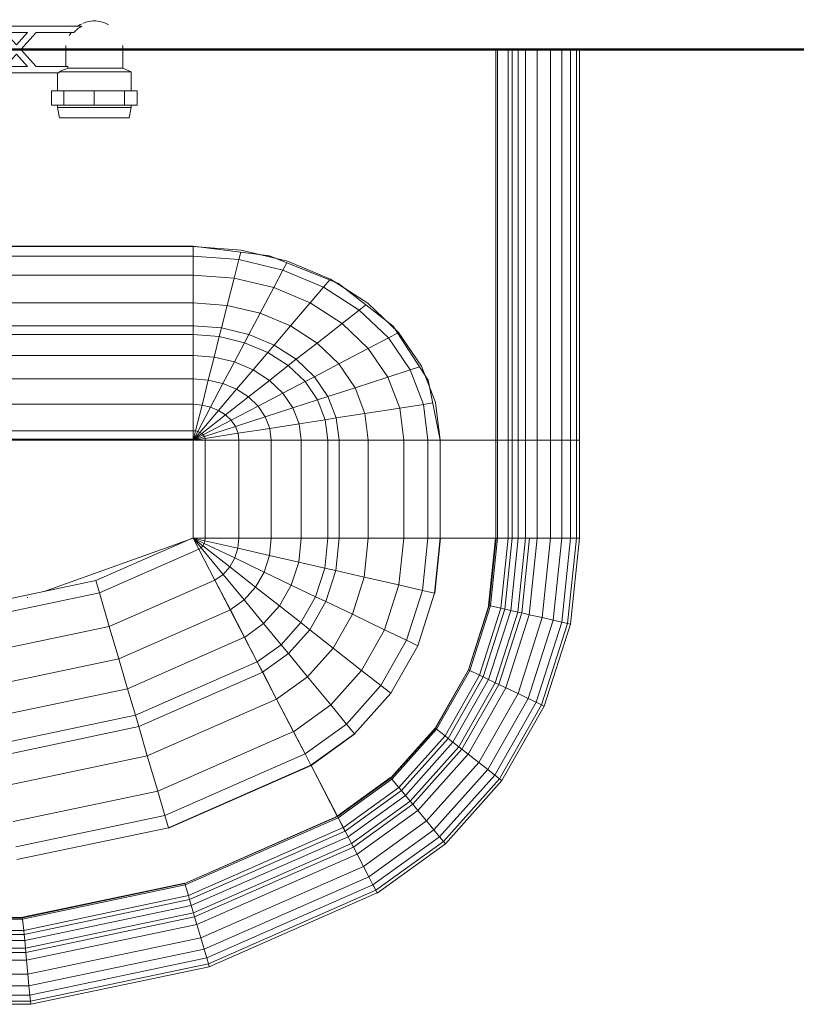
# Model space of a CAD drawing. Header units: millimetres. Extents: x 24644 to 52152, y 2709 to 38988.
# Tile 66 of 93: x 34707 to 35071, y 36380 to 36842. Entities that reach past the tile are written whole.
import ezdxf

# ---------------------------------------------------------------- set-up
doc = ezdxf.new("R2010")
doc.units = ezdxf.units.MM
for name, color, linetype, lineweight in [('A-WALL-____-MCUT', 113, 'Continuous', 50), ('A-WALL-____-OTLN', 113, 'Continuous', 20), ('M-EQPM-____-OTLN', 50, 'Continuous', 20)]:
    doc.layers.add(name, color=color, linetype=linetype, lineweight=lineweight)

# ---------------------------------------------------------------- blocks, each defined once
blk = doc.blocks.new('Прямая форма - V line-609016-В_Этаж 01_Вентиляция')
at = {"layer": 'M-EQPM-____-OTLN', "color": 9}
for p, q in [((260.87, 0), (260.87, -183.24)), ((260.84, -183.27), (260.84, 0)), ((261.6, -183.27), (261.6, 0)), ((266.64, -183.27), (266.64, 0)), ((268.48, -183.27), (268.48, 0)), ((271.3, -183.27), (271.3, 0)), ((274.68, -183.27), (274.68, 0)), ((280.15, -183.27), (280.15, 0)), ((286.45, -183.27), (286.45, 0)), ((291.73, -183.27), (291.73, 0)), ((295.82, -183.27), (295.82, 0)), ((298.6, -183.27), (298.6, 0)), ((299.99, -183.27), (299.99, 0)), ((21.39, -92.32), (118.83, -92.32)), ((118.83, -92.28), (21.4, -92.28)), ((154.66, -96.74), (118.83, -92.28)), ((118.83, -92.32), (118.83, -96.84)), ((118.83, -92.32), (141.45, -94.07)), ((118.83, -96.84), (118.83, -92.32)), ((118.83, -96.84), (21.06, -96.84)), ((118.83, -96.84), (118.83, -105.76)), ((140.32, -98.51), (118.83, -96.84)), ((118.83, -105.76), (118.83, -96.84)), ((141.2, -95.06), (140.32, -98.51)), ((141.45, -94.07), (163.2, -99.24)), ((157.58, -97.91), (150.5, -96.22)), ((186.98, -109.66), (154.66, -96.74)), ((140.32, -98.51), (138.11, -107.25)), ((160.99, -103.42), (140.32, -98.51)), ((162.8, -99.99), (160.99, -103.42)), ((163.2, -99.24), (183.25, -107.65)), ((118.83, -105.76), (18.71, -105.76)), ((118.83, -105.76), (118.83, -118.79)), ((138.11, -107.25), (118.83, -105.76)), ((118.83, -118.79), (118.83, -105.76)), ((160.99, -103.42), (156.64, -111.66)), ((180.04, -111.41), (160.99, -103.42)), ((138.11, -107.25), (134.86, -120.03)), ((156.64, -111.66), (138.11, -107.25)), ((182.92, -108.03), (180.04, -111.41)), ((183.25, -107.65), (200.82, -118.96)), ((189.8, -111.86), (185.36, -109.01)), ((212.64, -129.78), (186.98, -109.66)), ((156.64, -111.66), (150.29, -123.7)), ((173.73, -118.82), (156.64, -111.66)), ((180.04, -111.41), (173.73, -118.82)), ((196.74, -122.16), (180.04, -111.41)), ((118.83, -118.79), (16.37, -118.79)), ((118.83, -118.79), (118.83, -129.56)), ((134.86, -120.03), (118.83, -118.79)), ((118.83, -129.56), (118.83, -118.79)), ((134.86, -120.03), (132.18, -130.59)), ((150.29, -123.7), (134.86, -120.03)), ((173.73, -118.82), (164.5, -129.66)), ((188.7, -128.46), (173.73, -118.82)), ((199.83, -119.73), (196.74, -122.16)), ((200.82, -118.96), (215.24, -132.74)), ((150.29, -123.7), (145.03, -133.65)), ((164.5, -129.66), (150.29, -123.7)), ((196.74, -122.16), (188.7, -128.46)), ((210.44, -135.26), (196.74, -122.16)), ((188.7, -128.46), (176.96, -137.68)), ((200.99, -140.21), (188.7, -128.46)), ((213.45, -131.03), (209.86, -127.6)), ((118.83, -133.71), (14.47, -133.71)), ((118.83, -129.56), (15, -129.56)), ((118.83, -129.56), (118.83, -133.71)), ((132.18, -130.59), (118.83, -129.56)), ((118.83, -133.71), (118.83, -129.56)), ((118.83, -133.71), (118.83, -143.5)), ((131.15, -134.66), (118.83, -133.71)), ((118.83, -143.5), (118.83, -133.71)), ((132.18, -130.59), (131.15, -134.66)), ((145.03, -133.65), (132.18, -130.59)), ((145.03, -133.65), (143.01, -137.48)), ((156.87, -138.61), (145.03, -133.65)), ((164.5, -129.66), (156.87, -138.61)), ((176.96, -137.68), (164.5, -129.66)), ((214.73, -133.01), (210.44, -135.26)), ((229.11, -155.13), (212.64, -129.78)), ((215.24, -132.74), (225.96, -148.47)), ((131.15, -134.66), (128.72, -144.27)), ((143.01, -137.48), (131.15, -134.66)), ((143.01, -137.48), (138.23, -146.53)), ((153.93, -142.06), (143.01, -137.48)), ((176.96, -137.68), (167.24, -145.29)), ((187.18, -147.45), (176.96, -137.68)), ((210.44, -135.26), (200.99, -140.21)), ((220.62, -150.2), (210.44, -135.26)), ((153.93, -142.06), (146.99, -150.2)), ((156.87, -138.61), (153.93, -142.06)), ((163.51, -148.22), (153.93, -142.06)), ((167.24, -145.29), (156.87, -138.61)), ((200.99, -140.21), (187.18, -147.45)), ((210.13, -153.61), (200.99, -140.21)), ((118.83, -143.5), (13.23, -143.5)), ((118.83, -143.5), (118.83, -154.51)), ((128.72, -144.27), (118.83, -143.5)), ((118.83, -154.51), (118.83, -143.5)), ((128.72, -144.27), (125.98, -155.06)), ((138.23, -146.53), (128.72, -144.27)), ((138.23, -146.53), (132.86, -156.7)), ((146.99, -150.2), (138.23, -146.53)), ((167.24, -145.29), (163.51, -148.22)), ((175.76, -153.43), (167.24, -145.29)), ((187.18, -147.45), (175.76, -153.43)), ((194.78, -158.6), (187.18, -147.45)), ((146.99, -150.2), (139.2, -159.35)), ((154.68, -155.15), (146.99, -150.2)), ((163.51, -148.22), (154.68, -155.15)), ((171.37, -155.74), (163.51, -148.22)), ((220.62, -150.2), (210.13, -153.61)), ((224.98, -148.78), (220.62, -150.2)), ((226.89, -166.41), (220.62, -150.2)), ((225.96, -148.47), (232.55, -165.53)), ((118.83, -154.51), (11.83, -154.51)), ((118.83, -154.51), (118.83, -166.38)), ((125.98, -155.06), (118.83, -154.51)), ((118.83, -166.38), (118.83, -154.51)), ((125.98, -155.06), (123.03, -166.71)), ((132.86, -156.7), (125.98, -155.06)), ((132.86, -156.7), (127.07, -167.67)), ((139.2, -159.35), (132.86, -156.7)), ((154.68, -155.15), (144.76, -162.93)), ((160.98, -161.18), (154.68, -155.15)), ((171.37, -155.74), (160.98, -161.18)), ((175.76, -153.43), (171.37, -155.74)), ((177.21, -164.3), (171.37, -155.74)), ((182.09, -162.72), (175.76, -153.43)), ((210.13, -153.61), (194.78, -158.6)), ((215.75, -168.15), (210.13, -153.61)), ((229.73, -158.23), (227.69, -152.95)), ((234.78, -183.24), (229.11, -155.13)), ((139.2, -159.35), (130.79, -169.23)), ((144.76, -162.93), (139.2, -159.35)), ((160.98, -161.18), (149.32, -167.29)), ((165.67, -168.05), (160.98, -161.18)), ((194.78, -158.6), (182.09, -162.72)), ((199.45, -170.69), (194.78, -158.6)), ((144.76, -162.93), (134.05, -171.33)), ((149.32, -167.29), (144.76, -162.93)), ((177.21, -164.3), (165.67, -168.05)), ((182.09, -162.72), (177.21, -164.3)), ((180.8, -173.6), (177.21, -164.3)), ((185.98, -172.79), (182.09, -162.72)), ((231.25, -165.73), (226.89, -166.41)), ((232.55, -165.53), (234.78, -183.27)), ((118.83, -166.38), (9.11, -166.38)), ((118.83, -166.38), (118.83, -178.78)), ((123.03, -166.71), (118.83, -166.38)), ((118.83, -178.78), (118.83, -166.38)), ((123.03, -166.71), (119.94, -178.86)), ((127.07, -167.67), (121.02, -179.12)), ((130.79, -169.23), (122.01, -179.53)), ((127.07, -167.67), (123.03, -166.71)), ((130.79, -169.23), (127.07, -167.67)), ((134.05, -171.33), (130.79, -169.23)), ((149.32, -167.29), (136.73, -173.89)), ((152.71, -172.26), (149.32, -167.29)), ((165.67, -168.05), (152.71, -172.26)), ((168.55, -175.51), (165.67, -168.05)), ((199.45, -170.69), (185.98, -172.79)), ((215.75, -168.15), (199.45, -170.69)), ((201.03, -183.27), (199.45, -170.69)), ((226.89, -166.41), (215.75, -168.15)), ((217.65, -183.27), (215.75, -168.15)), ((229.01, -183.27), (226.89, -166.41)), ((134.05, -171.33), (122.88, -180.09)), ((136.73, -173.89), (123.59, -180.77)), ((136.73, -173.89), (134.05, -171.33)), ((138.72, -176.81), (136.73, -173.89)), ((152.71, -172.26), (138.72, -176.81)), ((154.8, -177.66), (152.71, -172.26)), ((180.8, -173.6), (168.55, -175.51)), ((185.98, -172.79), (180.8, -173.6)), ((182.02, -183.27), (180.8, -173.6)), ((187.3, -183.27), (185.98, -172.79)), ((118.83, -178.78), (-118.83, -178.78)), ((118.83, -178.78), (118.83, -182.73)), ((119.94, -178.86), (118.83, -178.78)), ((118.83, -182.73), (118.83, -178.78)), ((119.94, -178.86), (118.83, -183.27)), ((121.02, -179.12), (118.83, -183.27)), ((122.01, -179.53), (118.83, -183.27)), ((121.02, -179.12), (119.94, -178.86)), ((122.01, -179.53), (121.02, -179.12)), ((122.88, -180.09), (122.01, -179.53)), ((138.72, -176.81), (124.12, -181.55)), ((139.94, -179.98), (124.45, -182.4)), ((139.94, -179.98), (138.72, -176.81)), ((154.8, -177.66), (139.94, -179.98)), ((140.36, -183.27), (139.94, -179.98)), ((168.55, -175.51), (154.8, -177.66)), ((155.5, -183.27), (154.8, -177.66)), ((169.53, -183.27), (168.55, -175.51)), ((5.34, -182.73), (118.83, -182.73)), ((118.83, -183.27), (7.32, -183.27)), ((122.88, -180.09), (118.83, -183.27)), ((123.59, -180.77), (118.83, -183.27)), ((124.12, -181.55), (118.83, -183.27)), ((124.45, -182.4), (118.83, -183.27)), ((118.83, -183.27), (118.83, -229.07)), ((118.83, -229.07), (118.83, -183.27)), ((118.83, -183.27), (124.56, -183.27)), ((124.56, -183.27), (118.83, -183.27)), ((123.59, -180.77), (122.88, -180.09)), ((124.12, -181.55), (123.59, -180.77)), ((124.45, -182.4), (124.12, -181.55)), ((124.56, -183.27), (124.45, -182.4)), ((124.56, -229.09), (124.56, -183.27)), ((124.56, -183.27), (140.36, -183.27)), ((140.36, -183.27), (124.56, -183.27)), ((140.36, -229.09), (140.36, -183.27)), ((140.36, -183.27), (155.5, -183.27)), ((155.5, -183.27), (140.36, -183.27)), ((155.5, -229.09), (155.5, -183.27)), ((155.5, -183.27), (169.53, -183.27)), ((169.53, -183.27), (155.5, -183.27)), ((169.53, -229.09), (169.53, -183.27)), ((169.53, -183.27), (182.02, -183.27)), ((182.02, -183.27), (169.53, -183.27)), ((182.02, -229.09), (182.02, -183.27)), ((182.02, -183.27), (187.3, -183.27)), ((187.3, -183.27), (182.02, -183.27)), ((187.3, -229.09), (187.3, -183.27)), ((187.3, -183.27), (201.03, -183.27)), ((201.03, -183.27), (187.3, -183.27)), ((201.03, -229.09), (201.03, -183.27)), ((201.03, -183.27), (217.65, -183.27)), ((217.65, -183.27), (201.03, -183.27)), ((217.65, -229.09), (217.65, -183.27)), ((217.65, -183.27), (229.01, -183.27)), ((229.01, -183.27), (217.65, -183.27)), ((229.01, -229.09), (229.01, -183.27)), ((229.01, -183.27), (234.78, -183.27)), ((234.78, -183.27), (229.01, -183.27)), ((260.84, -183.24), (234.78, -183.24)), ((234.78, -229.09), (234.78, -183.27)), ((234.78, -183.27), (260.84, -183.27)), ((260.84, -229.09), (260.84, -183.27)), ((260.87, -183.27), (261.6, -183.27)), ((261.6, -183.27), (260.87, -183.27)), ((261.6, -229.09), (261.6, -183.27)), ((261.6, -183.27), (266.64, -183.27)), ((266.64, -183.27), (261.6, -183.27)), ((266.64, -229.09), (266.64, -183.27)), ((266.64, -183.27), (268.48, -183.27)), ((268.48, -183.27), (266.64, -183.27)), ((268.48, -229.09), (268.48, -183.27)), ((268.48, -183.27), (271.3, -183.27)), ((271.3, -183.27), (268.48, -183.27)), ((271.3, -229.09), (271.3, -183.27)), ((271.3, -183.27), (274.68, -183.27)), ((274.68, -183.27), (271.3, -183.27)), ((274.68, -229.09), (274.68, -183.27)), ((274.68, -183.27), (276.59, -183.27)), ((276.59, -183.27), (274.68, -183.27)), ((276.59, -183.27), (280.15, -183.27)), ((280.15, -183.27), (276.59, -183.27)), ((280.15, -229.09), (280.15, -183.27)), ((280.15, -183.27), (286.45, -183.27)), ((286.45, -183.27), (280.15, -183.27)), ((286.45, -229.09), (286.45, -183.27)), ((286.45, -183.27), (291.73, -183.27)), ((291.73, -183.27), (286.45, -183.27)), ((291.73, -229.09), (291.73, -183.27)), ((291.73, -183.27), (295.82, -183.27)), ((295.82, -183.27), (291.73, -183.27)), ((295.82, -229.09), (295.82, -183.27)), ((295.82, -183.27), (298.6, -183.27)), ((298.6, -183.27), (295.82, -183.27)), ((298.6, -229.09), (298.6, -183.27)), ((298.6, -183.27), (299.99, -183.27)), ((299.99, -183.27), (298.6, -183.27)), ((299.99, -229.09), (299.99, -183.27)), ((118.83, -229.09), (49.02, -254.19)), ((73.23, -249.09), (118.83, -229.07)), ((124.56, -229.09), (118.83, -229.09)), ((118.83, -229.09), (124.43, -230.37)), ((118.83, -229.09), (124.56, -229.09)), ((118.83, -229.09), (124.04, -231.59)), ((118.83, -229.09), (124.43, -230.37)), ((118.83, -229.09), (123.41, -232.69)), ((118.83, -229.09), (124.04, -231.59)), ((118.83, -229.09), (122.57, -233.63)), ((118.83, -229.09), (123.41, -232.69)), ((118.83, -229.09), (121.56, -234.36)), ((118.83, -229.09), (122.57, -233.63)), ((121.57, -234.34), (118.85, -229.09)), ((124.04, -231.59), (124.43, -230.37)), ((124.04, -231.59), (124.43, -230.37)), ((124.43, -230.37), (124.56, -229.09)), ((124.43, -230.37), (124.56, -229.09)), ((139.86, -233.89), (124.43, -230.37)), ((139.86, -233.89), (124.43, -230.37)), ((140.36, -229.09), (124.56, -229.09)), ((140.36, -229.09), (124.56, -229.09)), ((139.86, -233.89), (140.36, -229.09)), ((139.86, -233.89), (140.36, -229.09)), ((155.5, -229.09), (140.36, -229.09)), ((155.5, -229.09), (140.36, -229.09)), ((154.66, -237.26), (155.5, -229.09)), ((154.66, -237.26), (155.5, -229.09)), ((169.53, -229.09), (155.5, -229.09)), ((169.53, -229.09), (155.5, -229.09)), ((168.36, -240.39), (169.53, -229.09)), ((168.36, -240.39), (169.53, -229.09)), ((182.02, -229.09), (169.53, -229.09)), ((182.02, -229.09), (169.53, -229.09)), ((180.56, -243.17), (182.02, -229.09)), ((180.56, -243.17), (182.02, -229.09)), ((187.3, -229.09), (182.02, -229.09)), ((187.3, -229.09), (182.02, -229.09)), ((185.73, -244.35), (187.3, -229.09)), ((185.73, -244.35), (187.3, -229.09)), ((201.03, -229.09), (187.3, -229.09)), ((201.03, -229.09), (187.3, -229.09)), ((199.15, -247.41), (201.03, -229.09)), ((199.15, -247.41), (201.03, -229.09)), ((217.65, -229.09), (201.03, -229.09)), ((217.65, -229.09), (201.03, -229.09)), ((215.38, -251.11), (217.65, -229.09)), ((215.38, -251.11), (217.65, -229.09)), ((229.01, -229.09), (217.65, -229.09)), ((229.01, -229.09), (217.65, -229.09)), ((226.48, -253.64), (229.01, -229.09)), ((226.48, -253.64), (229.01, -229.09)), ((234.78, -229.09), (229.01, -229.09)), ((234.78, -229.09), (229.01, -229.09)), ((232.12, -254.93), (234.78, -229.09)), ((232.12, -254.93), (234.78, -229.09)), ((232.25, -254.96), (234.91, -229.09)), ((232.25, -254.96), (234.91, -229.09)), ((260.84, -229.09), (234.78, -229.09)), ((234.91, -229.09), (234.78, -229.09)), ((260.71, -229.09), (234.91, -229.09)), ((257.45, -260.7), (260.71, -229.09)), ((257.45, -260.7), (260.71, -229.09)), ((257.58, -260.73), (260.84, -229.09)), ((257.58, -260.73), (260.84, -229.09)), ((257.71, -260.76), (260.97, -229.09)), ((257.71, -260.76), (260.97, -229.09)), ((258.32, -260.9), (261.6, -229.09)), ((258.32, -260.9), (261.6, -229.09)), ((260.84, -229.09), (260.71, -229.09)), ((260.97, -229.09), (260.84, -229.09)), ((261.6, -229.09), (260.97, -229.09)), ((266.64, -229.09), (261.6, -229.09)), ((266.64, -229.09), (261.6, -229.09)), ((263.25, -262.03), (266.64, -229.09)), ((263.25, -262.03), (266.64, -229.09)), ((265.04, -262.43), (268.48, -229.09)), ((265.04, -262.43), (268.48, -229.09)), ((268.48, -229.09), (266.64, -229.09)), ((268.48, -229.09), (266.64, -229.09)), ((267.8, -263.06), (271.3, -229.09)), ((267.8, -263.06), (271.3, -229.09)), ((271.3, -229.09), (268.48, -229.09)), ((271.3, -229.09), (268.48, -229.09)), ((271.1, -263.82), (274.68, -229.09)), ((271.1, -263.82), (274.68, -229.09)), ((274.68, -229.09), (271.3, -229.09)), ((274.68, -229.09), (271.3, -229.09)), ((272.96, -264.24), (276.59, -229.09)), ((272.96, -264.24), (276.59, -229.09)), ((276.59, -229.09), (274.68, -229.09)), ((276.59, -229.09), (274.68, -229.09)), ((276.45, -265.04), (280.15, -229.09)), ((276.45, -265.04), (280.15, -229.09)), ((280.15, -229.09), (276.59, -229.09)), ((280.15, -229.09), (276.59, -229.09)), ((286.45, -229.09), (280.15, -229.09)), ((286.45, -229.09), (280.15, -229.09)), ((282.6, -266.44), (286.45, -229.09)), ((282.6, -266.44), (286.45, -229.09)), ((291.73, -229.09), (286.45, -229.09)), ((291.73, -229.09), (286.45, -229.09)), ((287.76, -267.61), (291.73, -229.09)), ((287.76, -267.61), (291.73, -229.09)), ((295.82, -229.09), (291.73, -229.09)), ((295.82, -229.09), (291.73, -229.09)), ((291.75, -268.53), (295.82, -229.09)), ((291.75, -268.53), (295.82, -229.09)), ((294.47, -269.15), (298.6, -229.09)), ((294.47, -269.15), (298.6, -229.09)), ((298.6, -229.09), (295.82, -229.09)), ((298.6, -229.09), (295.82, -229.09)), ((295.83, -269.46), (299.99, -229.09)), ((295.83, -269.46), (299.99, -229.09)), ((299.99, -229.09), (298.6, -229.09)), ((299.99, -229.09), (298.6, -229.09)), ((74.91, -254.82), (121.57, -234.34)), ((74.91, -254.82), (121.57, -234.34)), ((121.56, -234.36), (122.57, -233.63)), ((121.56, -234.36), (122.57, -233.63)), ((129.09, -248.88), (121.56, -234.36)), ((129.11, -248.85), (121.57, -234.34)), ((122.57, -233.63), (123.41, -232.69)), ((122.57, -233.63), (123.41, -232.69)), ((132.89, -246.14), (122.57, -233.63)), ((132.89, -246.14), (122.57, -233.63)), ((123.41, -232.69), (124.04, -231.59)), ((123.41, -232.69), (124.04, -231.59)), ((136.04, -242.61), (123.41, -232.69)), ((136.04, -242.61), (123.41, -232.69)), ((138.4, -238.46), (124.04, -231.59)), ((138.4, -238.46), (124.04, -231.59)), ((138.4, -238.46), (139.86, -233.89)), ((138.4, -238.46), (139.86, -233.89)), ((154.66, -237.26), (139.86, -233.89)), ((154.66, -237.26), (139.86, -233.89)), ((136.04, -242.61), (138.4, -238.46)), ((136.04, -242.61), (138.4, -238.46)), ((152.17, -245.06), (138.4, -238.46)), ((152.17, -245.06), (138.4, -238.46)), ((152.17, -245.06), (154.66, -237.26)), ((152.17, -245.06), (154.66, -237.26)), ((168.36, -240.39), (154.66, -237.26)), ((168.36, -240.39), (154.66, -237.26)), ((132.89, -246.14), (136.04, -242.61)), ((132.89, -246.14), (136.04, -242.61)), ((148.15, -252.12), (136.04, -242.61)), ((148.15, -252.12), (136.04, -242.61)), ((164.92, -251.17), (168.36, -240.39)), ((164.92, -251.17), (168.36, -240.39)), ((180.56, -243.17), (168.36, -240.39)), ((180.56, -243.17), (168.36, -240.39)), ((176.28, -256.6), (180.56, -243.17)), ((176.28, -256.6), (180.56, -243.17)), ((185.73, -244.35), (180.56, -243.17)), ((185.73, -244.35), (180.56, -243.17)), ((181.08, -258.9), (185.73, -244.35)), ((181.08, -258.9), (185.73, -244.35)), ((199.15, -247.41), (185.73, -244.35)), ((199.15, -247.41), (185.73, -244.35)), ((24.73, -259.3), (73.23, -249.09)), ((74.91, -254.82), (73.23, -249.09)), ((74.91, -254.82), (73.23, -249.09)), ((79.55, -270.61), (129.11, -248.85)), ((79.55, -270.61), (129.11, -248.85)), ((129.09, -248.88), (132.89, -246.14)), ((129.09, -248.88), (132.89, -246.14)), ((136.31, -262.79), (129.09, -248.88)), ((136.33, -262.77), (129.11, -248.85)), ((142.78, -258.12), (132.89, -246.14)), ((142.78, -258.12), (132.89, -246.14)), ((148.15, -252.12), (152.17, -245.06)), ((148.15, -252.12), (152.17, -245.06)), ((164.92, -251.17), (152.17, -245.06)), ((164.92, -251.17), (152.17, -245.06)), ((193.57, -264.88), (199.15, -247.41)), ((193.57, -264.88), (199.15, -247.41)), ((215.38, -251.11), (199.15, -247.41)), ((215.38, -251.11), (199.15, -247.41)), ((142.78, -258.12), (148.15, -252.12)), ((142.78, -258.12), (148.15, -252.12)), ((159.36, -260.93), (148.15, -252.12)), ((159.36, -260.93), (148.15, -252.12)), ((159.36, -260.93), (164.92, -251.17)), ((159.36, -260.93), (164.92, -251.17)), ((176.28, -256.6), (164.92, -251.17)), ((176.28, -256.6), (164.92, -251.17)), ((208.67, -272.12), (215.38, -251.11)), ((208.67, -272.12), (215.38, -251.11)), ((226.48, -253.64), (215.38, -251.11)), ((226.48, -253.64), (215.38, -251.11)), ((219, -277.06), (226.48, -253.64)), ((219, -277.06), (226.48, -253.64)), ((232.12, -254.93), (226.48, -253.64)), ((232.12, -254.93), (226.48, -253.64)), ((25.3, -265.27), (74.91, -254.82)), ((25.3, -265.27), (74.91, -254.82)), ((41.29, -256.97), (41.1, -257.04)), ((79.55, -270.61), (74.91, -254.82)), ((79.55, -270.61), (74.91, -254.82)), ((136.31, -262.79), (142.78, -258.12)), ((136.31, -262.79), (142.78, -258.12)), ((151.94, -269.23), (142.78, -258.12)), ((151.94, -269.23), (142.78, -258.12)), ((169.35, -268.77), (176.28, -256.6)), ((169.35, -268.77), (176.28, -256.6)), ((181.08, -258.9), (176.28, -256.6)), ((181.08, -258.9), (176.28, -256.6)), ((224.25, -279.58), (232.12, -254.93)), ((224.25, -279.58), (232.12, -254.93)), ((232.25, -254.96), (232.12, -254.93)), ((232.25, -254.96), (232.12, -254.93)), ((84, -285.74), (136.33, -262.77)), ((84, -285.74), (136.33, -262.77)), ((143, -275.69), (136.31, -262.79)), ((143.01, -275.66), (136.33, -262.77)), ((151.94, -269.23), (159.36, -260.93)), ((151.94, -269.23), (159.36, -260.93)), ((169.35, -268.77), (159.36, -260.93)), ((169.35, -268.77), (159.36, -260.93)), ((173.57, -272.09), (181.08, -258.9)), ((173.57, -272.09), (181.08, -258.9)), ((193.57, -264.88), (181.08, -258.9)), ((193.57, -264.88), (181.08, -258.9)), ((247.94, -290.92), (257.58, -260.73)), ((247.94, -290.92), (257.58, -260.73)), ((248.06, -290.98), (257.71, -260.76)), ((248.06, -290.98), (257.71, -260.76)), ((248.63, -291.25), (258.32, -260.9)), ((248.63, -291.25), (258.32, -260.9)), ((253.22, -293.45), (263.25, -262.03)), ((253.22, -293.45), (263.25, -262.03)), ((254.88, -294.24), (265.04, -262.43)), ((254.88, -294.24), (265.04, -262.43)), ((257.45, -260.7), (257.58, -260.73)), ((257.58, -260.73), (257.45, -260.7)), ((257.45, -295.47), (267.8, -263.06)), ((257.45, -295.47), (267.8, -263.06)), ((257.71, -260.76), (257.58, -260.73)), ((257.71, -260.76), (257.58, -260.73)), ((258.32, -260.9), (257.71, -260.76)), ((258.32, -260.9), (257.71, -260.76)), ((263.25, -262.03), (258.32, -260.9)), ((263.25, -262.03), (258.32, -260.9)), ((265.04, -262.43), (263.25, -262.03)), ((265.04, -262.43), (263.25, -262.03)), ((267.8, -263.06), (265.04, -262.43)), ((267.8, -263.06), (265.04, -262.43)), ((271.1, -263.82), (267.8, -263.06)), ((271.1, -263.82), (267.8, -263.06)), ((184.55, -280.71), (193.57, -264.88)), ((184.55, -280.71), (193.57, -264.88)), ((208.67, -272.12), (193.57, -264.88)), ((208.67, -272.12), (193.57, -264.88)), ((260.52, -296.94), (271.1, -263.82)), ((260.52, -296.94), (271.1, -263.82)), ((262.26, -297.78), (272.96, -264.24)), ((262.26, -297.78), (272.96, -264.24)), ((265.5, -299.33), (276.45, -265.04)), ((265.5, -299.33), (276.45, -265.04)), ((272.96, -264.24), (271.1, -263.82)), ((272.96, -264.24), (271.1, -263.82)), ((271.23, -302.07), (282.6, -266.44)), ((271.23, -302.07), (282.6, -266.44)), ((276.45, -265.04), (272.96, -264.24)), ((276.45, -265.04), (272.96, -264.24)), ((276.02, -304.37), (287.76, -267.61)), ((276.02, -304.37), (287.76, -267.61)), ((282.6, -266.44), (276.45, -265.04)), ((282.6, -266.44), (276.45, -265.04)), ((287.76, -267.61), (282.6, -266.44)), ((287.76, -267.61), (282.6, -266.44)), ((291.75, -268.53), (287.76, -267.61)), ((291.75, -268.53), (287.76, -267.61)), ((26.87, -281.7), (79.55, -270.61)), ((26.87, -281.7), (79.55, -270.61)), ((84, -285.74), (79.55, -270.61)), ((84, -285.74), (79.55, -270.61)), ((143, -275.69), (151.94, -269.23)), ((143, -275.69), (151.94, -269.23)), ((160.1, -279.12), (151.94, -269.23)), ((160.1, -279.12), (151.94, -269.23)), ((160.1, -279.12), (169.35, -268.77)), ((160.1, -279.12), (169.35, -268.77)), ((163.55, -283.3), (173.57, -272.09)), ((163.55, -283.3), (173.57, -272.09)), ((173.57, -272.09), (169.35, -268.77)), ((173.57, -272.09), (169.35, -268.77)), ((184.55, -280.71), (173.57, -272.09)), ((184.55, -280.71), (173.57, -272.09)), ((197.84, -291.15), (208.67, -272.12)), ((197.84, -291.15), (208.67, -272.12)), ((219, -277.06), (208.67, -272.12)), ((219, -277.06), (208.67, -272.12)), ((279.74, -306.15), (291.75, -268.53)), ((279.74, -306.15), (291.75, -268.53)), ((282.27, -307.36), (294.47, -269.15)), ((282.27, -307.36), (294.47, -269.15)), ((283.54, -307.97), (295.83, -269.46)), ((283.54, -307.97), (295.83, -269.46)), ((294.47, -269.15), (291.75, -268.53)), ((294.47, -269.15), (291.75, -268.53)), ((295.83, -269.46), (294.47, -269.15)), ((295.83, -269.46), (294.47, -269.15)), ((88.13, -299.76), (143.01, -275.66)), ((88.13, -299.76), (143.01, -275.66)), ((148.95, -287.16), (143, -275.69)), ((148.97, -287.14), (143.01, -275.66)), ((148.95, -287.16), (160.1, -279.12)), ((148.95, -287.16), (160.1, -279.12)), ((163.55, -283.3), (160.1, -279.12)), ((163.55, -283.3), (160.1, -279.12)), ((172.52, -294.17), (184.55, -280.71)), ((172.52, -294.17), (184.55, -280.71)), ((197.84, -291.15), (184.55, -280.71)), ((197.84, -291.15), (184.55, -280.71)), ((206.92, -298.28), (219, -277.06)), ((206.92, -298.28), (219, -277.06)), ((211.54, -301.9), (224.25, -279.58)), ((224.25, -279.58), (211.54, -301.9)), ((224.25, -279.58), (219, -277.06)), ((224.25, -279.58), (219, -277.06)), ((28.37, -297.46), (84, -285.74)), ((28.37, -297.46), (84, -285.74)), ((88.13, -299.76), (84, -285.74)), ((88.13, -299.76), (84, -285.74)), ((151.47, -292.02), (163.55, -283.3)), ((151.47, -292.02), (163.55, -283.3)), ((172.52, -294.17), (163.55, -283.3)), ((172.52, -294.17), (163.55, -283.3)), ((91.79, -312.24), (148.97, -287.14)), ((91.79, -312.24), (148.97, -287.14)), ((151.47, -292.02), (148.95, -287.16)), ((151.49, -291.99), (148.97, -287.14)), ((93.35, -317.52), (151.49, -291.99)), ((93.35, -317.52), (151.49, -291.99)), ((158.02, -304.64), (151.47, -292.02)), ((158.03, -304.61), (151.49, -291.99)), ((158.02, -304.64), (172.52, -294.17)), ((158.02, -304.64), (172.52, -294.17)), ((183.37, -307.32), (172.52, -294.17)), ((183.37, -307.32), (172.52, -294.17)), ((183.37, -307.32), (197.84, -291.15)), ((183.37, -307.32), (197.84, -291.15)), ((206.92, -298.28), (197.84, -291.15)), ((206.92, -298.28), (197.84, -291.15)), ((247.94, -290.92), (232.37, -318.27)), ((232.37, -318.27), (247.94, -290.92)), ((232.48, -318.35), (248.06, -290.98)), ((232.48, -318.35), (248.06, -290.98)), ((232.98, -318.74), (248.63, -291.25)), ((232.98, -318.74), (248.63, -291.25)), ((237.01, -321.91), (253.22, -293.45)), ((237.01, -321.91), (253.22, -293.45)), ((238.47, -323.06), (254.88, -294.24)), ((238.47, -323.06), (254.88, -294.24)), ((240.73, -324.84), (257.45, -295.47)), ((240.73, -324.84), (257.45, -295.47)), ((248.06, -290.98), (247.94, -290.92)), ((248.06, -290.98), (247.94, -290.92)), ((248.63, -291.25), (248.06, -290.98)), ((248.63, -291.25), (248.06, -290.98)), ((253.22, -293.45), (248.63, -291.25)), ((253.22, -293.45), (248.63, -291.25)), ((254.88, -294.24), (253.22, -293.45)), ((254.88, -294.24), (253.22, -293.45)), ((257.45, -295.47), (254.88, -294.24)), ((257.45, -295.47), (254.88, -294.24)), ((260.52, -296.94), (257.45, -295.47)), ((260.52, -296.94), (257.45, -295.47)), ((29.77, -312.05), (88.13, -299.76)), ((29.77, -312.05), (88.13, -299.76)), ((91.79, -312.24), (88.13, -299.76)), ((91.79, -312.24), (88.13, -299.76)), ((190.79, -316.32), (206.92, -298.28)), ((190.79, -316.32), (206.92, -298.28)), ((211.54, -301.9), (206.92, -298.28)), ((211.54, -301.9), (206.92, -298.28)), ((243.43, -326.96), (260.52, -296.94)), ((243.43, -326.96), (260.52, -296.94)), ((244.96, -328.16), (262.26, -297.78)), ((244.96, -328.16), (262.26, -297.78)), ((247.81, -330.39), (265.5, -299.33)), ((247.81, -330.39), (265.5, -299.33)), ((262.26, -297.78), (260.52, -296.94)), ((262.26, -297.78), (260.52, -296.94)), ((265.5, -299.33), (262.26, -297.78)), ((265.5, -299.33), (262.26, -297.78)), ((271.23, -302.07), (265.5, -299.33)), ((271.23, -302.07), (265.5, -299.33)), ((97.38, -331.24), (158.03, -304.61)), ((97.38, -331.24), (158.03, -304.61)), ((165.94, -319.91), (158.02, -304.64)), ((165.96, -319.88), (158.03, -304.61)), ((194.56, -320.89), (211.54, -301.9)), ((211.54, -301.9), (194.56, -320.89)), ((252.85, -334.35), (271.23, -302.07)), ((252.85, -334.35), (271.23, -302.07)), ((257.07, -337.66), (276.02, -304.37)), ((257.07, -337.66), (276.02, -304.37)), ((276.02, -304.37), (271.23, -302.07)), ((276.02, -304.37), (271.23, -302.07)), ((279.74, -306.15), (276.02, -304.37)), ((279.74, -306.15), (276.02, -304.37)), ((165.94, -319.91), (183.37, -307.32)), ((165.94, -319.91), (183.37, -307.32)), ((190.79, -316.32), (183.37, -307.32)), ((190.79, -316.32), (183.37, -307.32)), ((260.34, -340.23), (279.74, -306.15)), ((260.34, -340.23), (279.74, -306.15)), ((262.56, -341.98), (282.27, -307.36)), ((262.56, -341.98), (282.27, -307.36)), ((263.67, -342.85), (283.54, -307.97)), ((263.67, -342.85), (283.54, -307.97)), ((282.27, -307.36), (279.74, -306.15)), ((282.27, -307.36), (279.74, -306.15)), ((283.54, -307.97), (282.27, -307.36)), ((283.54, -307.97), (282.27, -307.36)), ((31.01, -325.04), (91.79, -312.24)), ((31.01, -325.04), (91.79, -312.24)), ((93.35, -317.52), (91.79, -312.24)), ((93.35, -317.52), (91.79, -312.24)), ((31.53, -330.54), (93.35, -317.52)), ((31.53, -330.54), (93.35, -317.52)), ((97.38, -331.24), (93.35, -317.52)), ((97.38, -331.24), (93.35, -317.52)), ((171.36, -330.35), (190.79, -316.32)), ((171.36, -330.35), (190.79, -316.32)), ((194.56, -320.89), (190.79, -316.32)), ((194.56, -320.89), (190.79, -316.32)), ((232.37, -318.27), (211.59, -341.52)), ((211.59, -341.52), (232.37, -318.27)), ((211.67, -341.62), (232.48, -318.35)), ((211.67, -341.62), (232.48, -318.35)), ((232.48, -318.35), (232.37, -318.27)), ((232.48, -318.35), (232.37, -318.27)), ((232.98, -318.74), (232.48, -318.35)), ((232.98, -318.74), (232.48, -318.35)), ((102.26, -347.85), (165.96, -319.88)), ((102.26, -347.85), (165.96, -319.88)), ((171.36, -330.35), (165.94, -319.91)), ((171.37, -330.33), (165.96, -319.88)), ((174.11, -335.65), (194.56, -320.89)), ((174.11, -335.65), (194.56, -320.89)), ((194.65, -320.99), (174.17, -335.77)), ((174.17, -335.77), (194.65, -320.99)), ((194.65, -320.99), (194.56, -320.89)), ((194.65, -320.99), (194.56, -320.89)), ((212.08, -342.12), (232.98, -318.74)), ((212.08, -342.12), (232.98, -318.74)), ((215.37, -346.11), (237.01, -321.91)), ((215.37, -346.11), (237.01, -321.91)), ((216.57, -347.56), (238.47, -323.06)), ((216.57, -347.56), (238.47, -323.06)), ((237.01, -321.91), (232.98, -318.74)), ((237.01, -321.91), (232.98, -318.74)), ((238.47, -323.06), (237.01, -321.91)), ((238.47, -323.06), (237.01, -321.91)), ((240.73, -324.84), (238.47, -323.06)), ((240.73, -324.84), (238.47, -323.06)), ((218.42, -349.8), (240.73, -324.84)), ((218.42, -349.8), (240.73, -324.84)), ((220.62, -352.47), (243.43, -326.96)), ((220.62, -352.47), (243.43, -326.96)), ((243.43, -326.96), (240.73, -324.84)), ((243.43, -326.96), (240.73, -324.84)), ((244.96, -328.16), (243.43, -326.96)), ((244.96, -328.16), (243.43, -326.96)), ((32.89, -344.83), (97.38, -331.24)), ((32.89, -344.83), (97.38, -331.24)), ((102.26, -347.85), (97.38, -331.24)), ((102.26, -347.85), (97.38, -331.24)), ((105.6, -359.2), (171.37, -330.33)), ((105.6, -359.2), (171.37, -330.33)), ((174.12, -335.63), (171.37, -330.33)), ((221.87, -353.98), (244.96, -328.16)), ((221.87, -353.98), (244.96, -328.16)), ((224.2, -356.81), (247.81, -330.39)), ((224.2, -356.81), (247.81, -330.39)), ((247.81, -330.39), (244.96, -328.16)), ((247.81, -330.39), (244.96, -328.16)), ((252.85, -334.35), (247.81, -330.39)), ((252.85, -334.35), (247.81, -330.39)), ((107.3, -364.97), (174.12, -335.63)), ((107.3, -364.97), (174.12, -335.63)), ((107.33, -365.1), (174.19, -335.75)), ((107.33, -365.1), (174.19, -335.75)), ((174.17, -335.77), (174.11, -335.65)), ((174.19, -335.75), (174.12, -335.63)), ((174.17, -335.77), (186.47, -359.48)), ((186.5, -359.48), (174.19, -335.75)), ((228.31, -361.79), (252.85, -334.35)), ((228.31, -361.79), (252.85, -334.35)), ((257.07, -337.66), (252.85, -334.35)), ((257.07, -337.66), (252.85, -334.35)), ((211.5, -341.42), (186.47, -359.48)), ((186.47, -359.48), (211.5, -341.42)), ((186.56, -359.58), (211.59, -341.52)), ((186.56, -359.58), (211.59, -341.52)), ((186.62, -359.7), (211.67, -341.62)), ((186.62, -359.7), (211.67, -341.62)), ((211.5, -341.42), (211.59, -341.52)), ((211.59, -341.52), (211.5, -341.42)), ((211.67, -341.62), (211.59, -341.52)), ((211.67, -341.62), (211.59, -341.52)), ((212.08, -342.12), (211.67, -341.62)), ((212.08, -342.12), (211.67, -341.62)), ((231.76, -365.97), (257.07, -337.66)), ((231.76, -365.97), (257.07, -337.66)), ((234.43, -369.21), (260.34, -340.23)), ((234.43, -369.21), (260.34, -340.23)), ((260.34, -340.23), (257.07, -337.66)), ((260.34, -340.23), (257.07, -337.66)), ((262.56, -341.98), (260.34, -340.23)), ((262.56, -341.98), (260.34, -340.23)), ((186.91, -360.29), (212.08, -342.12)), ((186.91, -360.29), (212.08, -342.12)), ((189.31, -364.92), (215.37, -346.11)), ((189.31, -364.92), (215.37, -346.11)), ((215.37, -346.11), (212.08, -342.12)), ((215.37, -346.11), (212.08, -342.12)), ((216.57, -347.56), (215.37, -346.11)), ((216.57, -347.56), (215.37, -346.11)), ((236.25, -371.41), (262.56, -341.98)), ((236.25, -371.41), (262.56, -341.98)), ((237.16, -372.51), (263.67, -342.85)), ((237.16, -372.51), (263.67, -342.85)), ((263.67, -342.85), (262.56, -341.98)), ((263.67, -342.85), (262.56, -341.98)), ((34.54, -362.11), (102.26, -347.85)), ((34.54, -362.11), (102.26, -347.85)), ((105.6, -359.2), (102.26, -347.85)), ((105.6, -359.2), (102.26, -347.85)), ((190.19, -366.61), (216.57, -347.56)), ((190.19, -366.61), (216.57, -347.56)), ((191.54, -369.2), (218.42, -349.8)), ((191.54, -369.2), (218.42, -349.8)), ((218.42, -349.8), (216.57, -347.56)), ((218.42, -349.8), (216.57, -347.56)), ((220.62, -352.47), (218.42, -349.8)), ((220.62, -352.47), (218.42, -349.8)), ((193.14, -372.31), (220.62, -352.47)), ((193.14, -372.31), (220.62, -352.47)), ((194.06, -374.06), (221.87, -353.98)), ((194.06, -374.06), (221.87, -353.98)), ((221.87, -353.98), (220.62, -352.47)), ((221.87, -353.98), (220.62, -352.47)), ((224.2, -356.81), (221.87, -353.98)), ((224.2, -356.81), (221.87, -353.98)), ((35.67, -373.93), (105.6, -359.2)), ((35.67, -373.93), (105.6, -359.2)), ((107.3, -364.97), (105.6, -359.2)), ((107.3, -364.97), (105.6, -359.2)), ((114.96, -391.04), (186.54, -359.61)), ((114.96, -391.04), (186.54, -359.61)), ((115, -391.17), (186.6, -359.73)), ((115, -391.17), (186.6, -359.73)), ((186.54, -359.6), (186.47, -359.48)), ((186.5, -359.48), (186.56, -359.6)), ((186.6, -359.72), (186.54, -359.6)), ((186.62, -359.72), (186.56, -359.6)), ((186.9, -360.3), (186.6, -359.72)), ((186.91, -360.27), (186.62, -359.72)), ((195.76, -377.34), (224.2, -356.81)), ((195.76, -377.34), (224.2, -356.81)), ((228.31, -361.79), (224.2, -356.81)), ((228.31, -361.79), (224.2, -356.81)), ((115.17, -391.77), (186.9, -360.28)), ((115.17, -391.77), (186.9, -360.28)), ((189.3, -364.93), (186.9, -360.3)), ((189.31, -364.91), (186.91, -360.27)), ((198.76, -383.13), (228.31, -361.79)), ((198.76, -383.13), (228.31, -361.79)), ((231.76, -365.97), (228.31, -361.79)), ((231.76, -365.97), (228.31, -361.79)), ((36.24, -379.93), (107.3, -364.97)), ((36.24, -379.93), (107.3, -364.97)), ((107.33, -365.1), (107.3, -364.97)), ((107.33, -365.1), (107.3, -364.97)), ((116.66, -396.81), (189.3, -364.91)), ((116.66, -396.81), (189.3, -364.91)), ((117.19, -398.64), (190.17, -366.6)), ((117.19, -398.64), (190.17, -366.6)), ((118.02, -401.46), (191.52, -369.2)), ((118.02, -401.46), (191.52, -369.2)), ((190.17, -366.62), (189.3, -364.93)), ((190.19, -366.59), (189.31, -364.91)), ((191.52, -369.21), (190.17, -366.62)), ((191.54, -369.19), (190.19, -366.59)), ((193.13, -372.32), (191.52, -369.21)), ((193.14, -372.29), (191.54, -369.19)), ((201.27, -387.98), (231.76, -365.97)), ((201.27, -387.98), (231.76, -365.97)), ((203.22, -391.74), (234.43, -369.21)), ((203.22, -391.74), (234.43, -369.21)), ((234.43, -369.21), (231.76, -365.97)), ((234.43, -369.21), (231.76, -365.97)), ((236.25, -371.41), (234.43, -369.21)), ((236.25, -371.41), (234.43, -369.21)), ((119.02, -404.84), (193.14, -372.29)), ((119.02, -404.84), (193.14, -372.29)), ((194.04, -374.07), (193.13, -372.32)), ((194.06, -374.05), (193.14, -372.29)), ((204.55, -394.29), (236.25, -371.41)), ((204.55, -394.29), (236.25, -371.41)), ((205.2, -395.58), (237.16, -372.51)), ((205.2, -395.58), (237.16, -372.51)), ((237.16, -372.51), (236.25, -371.41)), ((237.16, -372.51), (236.25, -371.41)), ((119.58, -406.75), (194.04, -374.05)), ((119.58, -406.75), (194.04, -374.05)), ((120.63, -410.31), (195.74, -377.33)), ((120.63, -410.31), (195.74, -377.33)), ((195.73, -377.33), (194.04, -374.07)), ((195.76, -377.33), (194.06, -374.05)), ((198.73, -383.11), (195.74, -377.35)), ((198.76, -383.11), (195.77, -377.35)), ((122.48, -416.6), (198.76, -383.11)), ((122.48, -416.6), (198.76, -383.11)), ((201.25, -387.96), (198.75, -383.14)), ((201.27, -387.96), (198.77, -383.14)), ((114.92, -390.91), (38.82, -406.94)), ((38.82, -406.94), (114.92, -390.91)), ((38.83, -407.07), (114.96, -391.04)), ((38.83, -407.07), (114.96, -391.04)), ((38.84, -407.21), (115, -391.17)), ((38.84, -407.21), (115, -391.17)), ((38.9, -407.83), (115.17, -391.77)), ((38.9, -407.83), (115.17, -391.77)), ((114.92, -390.91), (114.96, -391.04)), ((114.96, -391.04), (114.92, -390.91)), ((115, -391.17), (114.96, -391.04)), ((115, -391.17), (114.96, -391.04)), ((115.17, -391.77), (115, -391.17)), ((115.17, -391.77), (115, -391.17)), ((116.66, -396.81), (115.17, -391.77)), ((116.66, -396.81), (115.17, -391.77)), ((124.03, -421.88), (201.26, -387.97)), ((124.03, -421.88), (201.26, -387.97)), ((125.23, -425.96), (203.21, -391.73)), ((125.23, -425.96), (203.21, -391.73)), ((203.2, -391.72), (201.26, -387.99)), ((203.22, -391.72), (201.29, -387.99)), ((204.53, -394.28), (203.21, -391.75)), ((204.55, -394.28), (203.24, -391.75)), ((39.4, -413.08), (116.66, -396.81)), ((39.4, -413.08), (116.66, -396.81)), ((117.19, -398.64), (116.66, -396.81)), ((117.19, -398.64), (116.66, -396.81)), ((126.05, -428.75), (204.54, -394.29)), ((126.05, -428.75), (204.54, -394.29)), ((126.45, -430.14), (205.21, -395.56)), ((126.45, -430.14), (205.21, -395.56)), ((205.2, -395.58), (204.54, -394.3)), ((39.58, -414.98), (117.19, -398.64)), ((39.58, -414.98), (117.19, -398.64)), ((39.87, -417.92), (118.02, -401.46)), ((39.87, -417.92), (118.02, -401.46)), ((118.02, -401.46), (117.19, -398.64)), ((118.02, -401.46), (117.19, -398.64)), ((119.02, -404.84), (118.02, -401.46)), ((119.02, -404.84), (118.02, -401.46)), ((40.2, -421.44), (119.02, -404.84)), ((40.2, -421.44), (119.02, -404.84)), ((119.58, -406.75), (119.02, -404.84)), ((119.58, -406.75), (119.02, -404.84)), ((-38.9, -407.83), (38.9, -407.83)), ((-38.9, -407.83), (38.9, -407.83)), ((-38.84, -407.21), (38.84, -407.21)), ((-38.84, -407.21), (38.84, -407.21)), ((-38.83, -407.07), (38.83, -407.07)), ((-38.83, -407.07), (38.83, -407.07)), ((38.82, -406.94), (38.83, -407.07)), ((38.83, -407.07), (38.82, -406.94)), ((38.84, -407.21), (38.83, -407.07)), ((38.84, -407.21), (38.83, -407.07)), ((38.9, -407.83), (38.84, -407.21)), ((38.9, -407.83), (38.84, -407.21)), ((39.4, -413.08), (38.9, -407.83)), ((39.4, -413.08), (38.9, -407.83)), ((40.39, -423.42), (119.58, -406.75)), ((40.39, -423.42), (119.58, -406.75)), ((40.74, -427.13), (120.63, -410.31)), ((40.74, -427.13), (120.63, -410.31)), ((120.63, -410.31), (119.58, -406.75)), ((120.63, -410.31), (119.58, -406.75)), ((122.48, -416.6), (120.63, -410.31)), ((122.48, -416.6), (120.63, -410.31)), ((-39.58, -414.98), (39.58, -414.98)), ((-39.58, -414.98), (39.58, -414.98)), ((-39.4, -413.08), (39.4, -413.08)), ((-39.4, -413.08), (39.4, -413.08)), ((39.58, -414.98), (39.4, -413.08)), ((39.58, -414.98), (39.4, -413.08)), ((39.87, -417.92), (39.58, -414.98)), ((39.87, -417.92), (39.58, -414.98)), ((-39.86, -417.92), (39.87, -417.92)), ((-39.86, -417.92), (39.87, -417.92)), ((40.2, -421.44), (39.87, -417.92)), ((40.2, -421.44), (39.87, -417.92)), ((41.37, -433.69), (122.48, -416.6)), ((41.37, -433.69), (122.48, -416.6)), ((124.03, -421.88), (122.48, -416.6)), ((124.03, -421.88), (122.48, -416.6)), ((-40.39, -423.42), (40.39, -423.42)), ((-40.39, -423.42), (40.39, -423.42)), ((-40.2, -421.44), (40.2, -421.44)), ((-40.2, -421.44), (40.2, -421.44)), ((40.39, -423.42), (40.2, -421.44)), ((40.39, -423.42), (40.2, -421.44)), ((40.74, -427.13), (40.39, -423.42)), ((40.74, -427.13), (40.39, -423.42)), ((41.89, -439.17), (124.03, -421.88)), ((41.89, -439.17), (124.03, -421.88)), ((125.23, -425.96), (124.03, -421.88)), ((125.23, -425.96), (124.03, -421.88)), ((-40.74, -427.13), (40.74, -427.13)), ((-40.74, -427.13), (40.74, -427.13)), ((41.37, -433.69), (40.74, -427.13)), ((41.37, -433.69), (40.74, -427.13)), ((42.3, -443.43), (125.23, -425.96)), ((42.3, -443.43), (125.23, -425.96)), ((42.57, -446.33), (126.05, -428.75)), ((42.57, -446.33), (126.05, -428.75)), ((126.05, -428.75), (125.23, -425.96)), ((126.05, -428.75), (125.23, -425.96)), ((126.45, -430.14), (126.05, -428.75)), ((126.45, -430.14), (126.05, -428.75)), ((-41.37, -433.69), (41.37, -433.69)), ((-41.37, -433.69), (41.37, -433.69)), ((41.89, -439.17), (41.37, -433.69)), ((41.89, -439.17), (41.37, -433.69)), ((42.71, -447.77), (126.45, -430.14)), ((42.71, -447.77), (126.45, -430.14)), ((-41.89, -439.17), (41.89, -439.17)), ((-41.89, -439.17), (41.89, -439.17)), ((42.3, -443.43), (41.89, -439.17)), ((42.3, -443.43), (41.89, -439.17)), ((-42.71, -447.77), (42.71, -447.77)), ((-42.71, -447.77), (42.71, -447.77)), ((-42.57, -446.33), (42.57, -446.33)), ((-42.57, -446.33), (42.57, -446.33)), ((-42.3, -443.43), (42.3, -443.43)), ((-42.3, -443.43), (42.3, -443.43)), ((42.57, -446.33), (42.3, -443.43)), ((42.57, -446.33), (42.3, -443.43)), ((42.71, -447.77), (42.57, -446.33)), ((42.71, -447.77), (42.57, -446.33))]:
    blk.add_line(p, q, dxfattribs=at)
blk = doc.blocks.new('Прямая форма - FU - 054-609017-В_Этаж 01_Вентиляция')
blk.add_blockref('Прямая форма - V line-609016-В_Этаж 01_Вентиляция', (0, 0))
blk = doc.blocks.new('Прямая форма - V line-609353-В_Этаж 01_Вентиляция')
at = {"layer": 'A-WALL-____-MCUT', "color": 253}
blk.add_line((560, -100), (2560, -100), dxfattribs=at)
blk = doc.blocks.new('Прямая форма - SW - 005-609354-В_Этаж 01_Вентиляция')
blk.add_blockref('Прямая форма - V line-609353-В_Этаж 01_Вентиляция', (0, 0))
blk = doc.blocks.new('V line_ifc_RVT-1-В_Этаж 01_Вентиляция')
at = {"layer": 'A-WALL-____-OTLN', "color": 9, "lineweight": 20}
blk.add_blockref('Прямая форма - SW - 005-609354-В_Этаж 01_Вентиляция', (33503.24, 36927.63), dxfattribs=at)
at = {"layer": 'M-EQPM-____-OTLN', "color": 9, "lineweight": 20}
blk.add_blockref('Прямая форма - FU - 054-609017-В_Этаж 01_Вентиляция', (34669.08, 36827.63), dxfattribs=at)
blk = doc.blocks.new('VTp_724_0 Водорозетка двойная - VTp_724_0-1631685-В_Этаж 01_Вентиляция')
at = {"layer": 'M-EQPM-____-OTLN'}
for p, q in [((-88.85, 32), (-89.75, 27.2)), ((-56.15, 32), (-88.85, 32)), ((-55.25, 27.2), (-56.15, 32)), ((56.15, 32), (55.25, 27.2)), ((88.85, 32), (56.15, 32)), ((89.75, 27.2), (88.85, 32)), ((-92.58, 26.1), (-86.7, 26.1)), ((-92.58, 19.4), (-92.58, 26.1)), ((-89.75, 27.2), (-89.75, 26.1)), ((-55.25, 27.2), (-89.75, 27.2)), ((-86.7, 26.1), (-72.5, 26.1)), ((-86.7, 19.4), (-86.7, 26.1)), ((-72.5, 26.1), (-58.3, 26.1)), ((-72.5, 19.4), (-72.5, 26.1)), ((-58.3, 26.1), (-52.42, 26.1)), ((-58.3, 26.1), (-58.3, 19.4)), ((-55.25, 26.1), (-55.25, 27.2)), ((-52.42, 19.4), (-52.42, 26.1)), ((52.42, 26.1), (58.3, 26.1)), ((52.42, 19.4), (52.42, 26.1)), ((55.25, 27.2), (55.25, 26.1)), ((88.71, 27.2), (55.25, 27.2)), ((58.3, 26.1), (72.5, 26.1)), ((58.3, 19.4), (58.3, 26.1)), ((72.5, 26.1), (86.7, 26.1)), ((72.5, 19.4), (72.5, 26.1)), ((86.7, 26.1), (92.58, 26.1)), ((86.7, 26.1), (86.7, 19.4)), ((89.75, 27.2), (89.26, 27.2)), ((89.75, 26.1), (89.75, 27.2)), ((92.58, 19.4), (92.58, 26.1)), ((-86.7, 19.4), (-92.58, 19.4)), ((-89.75, 19.4), (-89.75, 10.4)), ((-72.5, 19.4), (-86.7, 19.4)), ((-58.3, 19.4), (-72.5, 19.4)), ((-52.42, 19.4), (-58.3, 19.4)), ((-55.25, 11), (-55.25, 19.4)), ((58.3, 19.4), (52.42, 19.4)), ((55.25, 19.4), (55.25, 11)), ((72.5, 19.4), (58.3, 19.4)), ((86.7, 19.4), (72.5, 19.4)), ((92.58, 19.4), (86.7, 19.4)), ((89.75, 10.4), (89.75, 19.4)), ((-89.75, 10.4), (-85.9, 8.8)), ((-55.99, 10.4), (-89.75, 10.4)), ((55.99, 11), (-55.99, 11)), ((-55.99, 11), (-55.99, 10.4)), ((55.99, 10.4), (55.99, 11)), ((89.75, 10.4), (55.99, 10.4)), ((85.9, 8.8), (89.75, 10.4)), ((-85.9, 8.8), (-85.9, 0)), ((-60.07, 8.8), (-85.9, 8.8)), ((-60.07, 8.8), (-60.07, 8)), ((-60.07, 8), (-45.3, 8)), ((-59.1, 0), (-59.1, 8)), ((-45.3, 8), (-38.02, 0)), ((-36, 2.23), (-41.25, 8)), ((-41.25, 8), (-30.75, 8)), ((-30.75, 8), (-36, 2.23)), ((-33.98, 0), (-26.7, 8)), ((-26.7, 8), (-9.3, 8)), ((-9.3, 8), (-2.02, 0)), ((0, 2.23), (-5.25, 8)), ((-5.25, 8), (5.25, 8)), ((5.25, 8), (0, 2.23)), ((2.02, 0), (9.3, 8)), ((9.3, 8), (26.7, 8)), ((26.7, 8), (33.98, 0)), ((30.75, 8), (41.25, 8)), ((36, 2.23), (30.75, 8)), ((41.25, 8), (36, 2.23)), ((38.02, 0), (45.3, 8)), ((45.3, 8), (60.07, 8)), ((59.1, 8), (59.1, 0)), ((85.9, 8.8), (60.07, 8.8)), ((60.07, 8), (60.07, 8.8)), ((85.9, 0), (85.9, 8.8)), ((-38.02, 0), (-45.3, -8)), ((-41.25, -8), (-36, -2.23)), ((-36, -2.23), (-30.75, -8)), ((-26.7, -8), (-33.98, 0)), ((-2.02, 0), (-9.3, -8)), ((-5.25, -8), (0, -2.23)), ((0, -2.23), (5.25, -8)), ((9.3, -8), (2.02, 0)), ((33.98, 0), (26.7, -8)), ((30.75, -8), (36, -2.23)), ((36, -2.23), (41.25, -8)), ((45.3, -8), (38.02, 0)), ((-45.3, -8), (-62.98, -8)), ((-30.75, -8), (-41.25, -8)), ((-9.3, -8), (-26.7, -8)), ((5.25, -8), (-5.25, -8)), ((26.7, -8), (9.3, -8)), ((41.25, -8), (30.75, -8)), ((62.98, -8), (45.3, -8)), ((-66.71, -11), (66.71, -11))]:
    blk.add_line(p, q, dxfattribs=at)
for centre, radius, start, end in [((-212.07, 402.15), 421.7, 291.1285, 291.7236), ((212.07, 402.15), 421.7, 248.2764, 248.8715), ((-72.5, 0), 13.4, 180, 188.2152), ((-72.5, 0), 13.4, 351.8321, 360), ((-72.5, 0), 13.4, 352.5609, 0), ((72.5, 0), 13.4, 180, 187.4391), ((72.5, 0), 13.4, 180, 188.1679), ((72.5, 0), 13.4, 351.7848, 0), ((-72.5, 0), 13.4, 322.9736, 327.3258), ((-72.5, 0), 13.4, 323.0818, 328.7777), ((-72.5, 0), 13.4, 323.3436, 330.7909), ((72.5, 0), 13.4, 209.2091, 216.6564), ((72.5, 0), 13.4, 211.2223, 216.9182), ((72.5, 0), 13.4, 212.6742, 217.0264), ((-72.5, 0), 13.4, 240, 293.6489), ((-72.5, 0), 13.4, 296.8936, 306.3065), ((72.5, 0), 13.4, 233.6935, 243.1064), ((72.5, 0), 13.4, 246.3511, 288.109)]:
    blk.add_arc(centre, radius, start, end, dxfattribs=at)
for points in [[(-62.98, -8), (-63.51, -8.62), (-64.66, -9.75), (-65.99, -10.62), (-66.71, -11)], [(66.71, -11), (65.99, -10.62), (64.66, -9.75), (63.51, -8.62), (62.98, -8)]]:
    blk.add_open_spline(points, degree=3, dxfattribs=at)

msp = doc.modelspace()

# ---------------------------------------------------------------- block references
at = {"lineweight": 9}
msp.add_blockref('V line_ifc_RVT-1-В_Этаж 01_Вентиляция', (0, 0), dxfattribs=at)
at = {"layer": 'M-EQPM-____-OTLN', "rotation": 180.0000468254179}
msp.add_blockref('VTp_724_0 Водорозетка двойная - VTp_724_0-1631685-В_Этаж 01_Вентиляция', (34669.0772, 36827.6351), dxfattribs=at)

doc.saveas('drawing.dxf')
